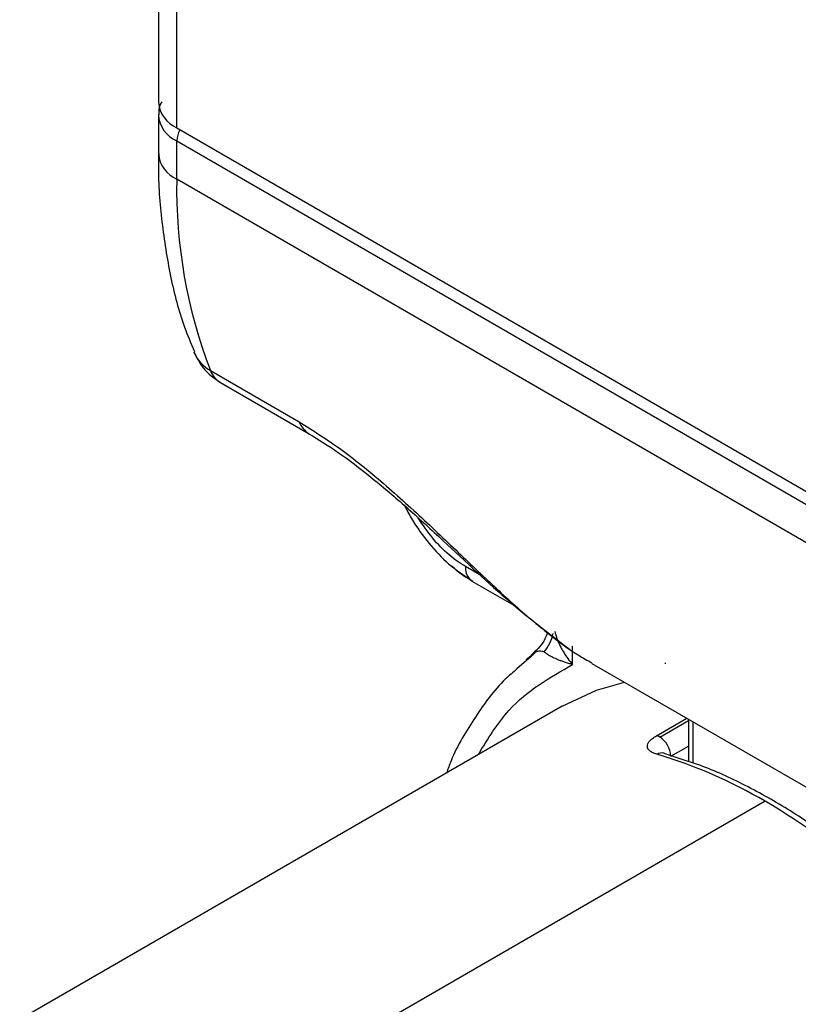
# Model space of a CAD drawing. Header units: millimetres. Extents: x 19 to 819, y 19 to 629.
# Tile 38 of 70: x 238 to 256, y 516 to 539. Entities that reach past the tile are written whole.
import ezdxf

# ---------------------------------------------------------------- set-up
doc = ezdxf.new("R2010")
doc.units = ezdxf.units.MM
doc.header["$LTSCALE"] = 3

msp = doc.modelspace()

# ---------------------------------------------------------------- linework, layer by layer
for p, q in [((240.9153, 542.4797), (240.9153, 537.3051)), ((241.3546, 536.6928), (241.3546, 542.4055)), ((240.9153, 536.9989), (240.9153, 536.0803)), ((241.3546, 536.6928), (260.4465, 525.6713)), ((241.3546, 536.3866), (260.4465, 525.3651)), ((241.3546, 535.468), (241.3546, 536.3866)), ((260.4465, 524.4464), (241.3546, 535.468)), ((242.1591, 530.9019), (244.2804, 529.6773)), ((242.3998, 530.6122), (244.5212, 529.3875)), ((248.634, 525.9979), (248.2489, 526.2202)), ((248.4043, 525.8768), (249.4633, 525.2654)), ((250.8096, 523.8826), (250.8096, 524.3184)), ((249.8182, 524.0728), (249.4811, 523.7774)), ((249.8109, 524.0802), (249.7024, 523.9981)), ((251.2658, 523.9114), (257.6819, 520.2074)), ((253.0117, 523.9151), (253.0334, 523.9156)), ((250.5606, 522.891), (237.6037, 515.4111)), ((252.8111, 522.1847), (253.534, 522.602)), ((252.8893, 522.1531), (253.575, 522.549)), ((253.575, 522.5783), (253.575, 521.5649)), ((253.6848, 522.5149), (253.6848, 521.5284)), ((253.1545, 521.6939), (253.575, 521.9366)), ((252.9923, 521.7665), (252.9934, 521.7636)), ((253.3274, 521.6471), (252.9942, 521.7577)), ((255.4084, 520.6176), (242.751, 513.3106))]:
    msp.add_line(p, q)
at = {"flags": 128}
msp.add_lwpolyline([(250.5606, 522.891), (251.3776, 523.2695), (252.046, 523.461)], dxfattribs=at)
for centre, radius, start, end in [((241.666, 537.3799), 0.7544, 185.6948, 245.62534), ((241.6501, 537.0616), 0.7369, 184.35816, 246.36335), ((241.9096, 536.3639), 0.5554, 149.24121, 177.65733), ((241.666, 536.1551), 0.7544, 185.6948, 245.62534), ((253.4487, 535.2447), 12.0961, 178.94263, 201.04058), ((242.5962, 531.6952), 0.9058, 202.49537, 241.14853), ((242.6962, 531.1033), 0.5736, 200.55948, 238.89744), ((244.8195, 529.8799), 0.5759, 200.60103, 237.58967), ((248.6775, 526.1953), 0.4293, 176.68511, 218.85234), ((248.5339, 526.1), 0.2581, 222.3664, 239.86253), ((249.3151, 524.8658), 1.0598, 320.09963, 346.59425), ((248.8751, 525.2472), 1.4981, 303.51586, 313.42631), ((252.7475, 521.9141), 0.2779, 59.31938, 76.76567), ((252.5788, 521.6677), 0.5763, 2.60548, 57.39452), ((252.9385, 521.5617), 0.2117, 74.17668, 122.51057), ((249.5182, 510.5955), 11.6248, 59.55615, 73.47464), ((246.9502, 506.1473), 16.761, 48.79303, 59.69297)]:
    msp.add_arc(centre, radius, start, end)
for points, knots in [([(240.9966, 537.3126), (240.9801, 537.2862), (240.9225, 537.1945), (240.9273, 537.0846), (240.9307, 537.0063)], [0, 0, 0, 0, 0.2876175, 1, 1, 1, 1]), ([(240.9247, 536.0847), (240.9218, 535.9895), (240.9045, 535.4243), (240.9868, 534.4369), (241.19, 533.1428), (241.4539, 532.1089), (241.6958, 531.5461), (241.7776, 531.3557)], [0, 0, 0, 0, 0.0540821, 0.32102, 0.5902698, 0.8613811, 1, 1, 1, 1]), ([(241.7721, 531.3391), (241.8365, 531.2049), (241.979, 530.9077), (242.2499, 530.7176), (242.3985, 530.6133)], [0, 0, 0, 0, 0.4516131, 1, 1, 1, 1]), ([(244.2804, 529.6773), (244.6189, 529.4642), (245.2971, 529.0372), (246.3671, 528.1561), (247.4052, 527.2061), (248.3798, 526.2693), (249.299, 525.4031), (250.1474, 524.6764), (250.8067, 524.1771), (251.1627, 523.9833), (251.2727, 523.9234)], [0, 0, 0, 0, 0.13401447, 0.26849061, 0.40294901, 0.537109, 0.66769008, 0.8065075, 0.94021655, 1, 1, 1, 1]), ([(244.5111, 529.3935), (244.7439, 529.2505), (245.2154, 528.961), (245.9945, 528.3665), (246.8013, 527.6814), (247.9064, 526.6742), (249.2705, 525.3634), (250.2382, 524.6279), (250.7337, 524.2513)], [0, 0, 0, 0, 0.1135208, 0.2297894, 0.348738, 0.4722889, 0.7298327, 1, 1, 1, 1]), ([(246.7963, 527.6772), (246.8503, 527.5728), (247.0173, 527.2502), (247.3719, 526.7691), (247.8394, 526.2638), (248.1762, 526.038), (248.3432, 525.926)], [0, 0, 0, 0, 0.1408048, 0.4350418, 0.7197365, 1, 1, 1, 1]), ([(248.2489, 526.2202), (248.1192, 526.3063), (247.8483, 526.4861), (247.4564, 526.89), (247.2316, 527.2198), (247.1189, 527.3851)], [0, 0, 0, 0, 0.3141618, 0.6561383, 1, 1, 1, 1]), ([(248.4244, 525.8663), (248.2557, 525.9652), (248.0828, 526.0665), (247.9294, 526.2284), (247.9257, 526.2322)], [0, 0, 0, 0, 0.9763149, 1, 1, 1, 1]), ([(250.218, 524.653), (250.1894, 524.5809), (250.1045, 524.3667), (249.932, 524.2101), (249.8177, 524.1063)], [0, 0, 0, 0, 0.33691333, 1, 1, 1, 1]), ([(250.3885, 524.6683), (250.3937, 524.6454), (250.4044, 524.5986), (250.4277, 524.5242), (250.4573, 524.4453), (250.494, 524.3619), (250.5426, 524.2657), (250.6084, 524.1528), (250.6973, 524.0204), (250.7707, 523.9303), (250.8096, 523.8826)], [0, 0, 0, 0, 0.0912929, 0.1867126, 0.2864082, 0.3905102, 0.4991333, 0.6452711, 0.81219, 1, 1, 1, 1]), ([(250.1282, 524.186), (250.0739, 524.2013), (249.9687, 524.2309), (249.8624, 524.1294), (249.8109, 524.0802)], [0, 0, 0, 0, 0.5152179, 1, 1, 1, 1]), ([(250.8096, 523.8826), (250.776, 523.8917), (250.7102, 523.9096), (250.6195, 523.9382), (250.5371, 523.9668), (250.4633, 523.9953), (250.3757, 524.0327), (250.2819, 524.0794), (250.1905, 524.1347), (250.1486, 524.1692), (250.1282, 524.186)], [0, 0, 0, 0, 0.1096907, 0.2146063, 0.3147019, 0.4099348, 0.500266, 0.6757814, 0.8423744, 1, 1, 1, 1]), ([(249.4811, 523.7774), (249.386, 523.6976), (249.0046, 523.3778), (248.4779, 522.6365), (248.0119, 521.8833), (247.8338, 521.3924), (247.7991, 521.2968)], [0, 0, 0, 0, 0.1287886, 0.5162938, 0.9057746, 1, 1, 1, 1]), ([(248.5599, 521.736), (248.7878, 522.1103), (249.3685, 523.0641), (250.265, 523.5733), (250.8096, 523.8826)], [0, 0, 0, 0, 0.39245411, 1, 1, 1, 1]), ([(252.8247, 521.7402), (252.8077, 521.7454), (252.7739, 521.7559), (252.7298, 521.7745), (252.6912, 521.7952), (252.6479, 521.8257), (252.6091, 521.8684), (252.591, 521.9263), (252.601, 521.9887), (252.642, 522.0544), (252.7098, 522.1211), (252.7774, 522.1635), (252.8111, 522.1847)], [0, 0, 0, 0, 0.06288413, 0.12520395, 0.18747886, 0.25022938, 0.37573549, 0.50003711, 0.62565202, 0.74962837, 0.87513026, 1, 1, 1, 1]), ([(258.173, 518.7797), (258.1663, 518.7859), (257.8281, 519.0991), (257.1272, 519.6351), (256.0748, 520.3713), (254.9989, 520.9781), (254.0774, 521.4125), (253.5244, 521.5855), (253.3274, 521.6471)], [0, 0, 0, 0, 0.0042973, 0.2181517, 0.4354694, 0.6553063, 0.8771673, 1, 1, 1, 1])]:
    msp.add_open_spline(points, degree=3, knots=knots)

doc.saveas('drawing.dxf')
